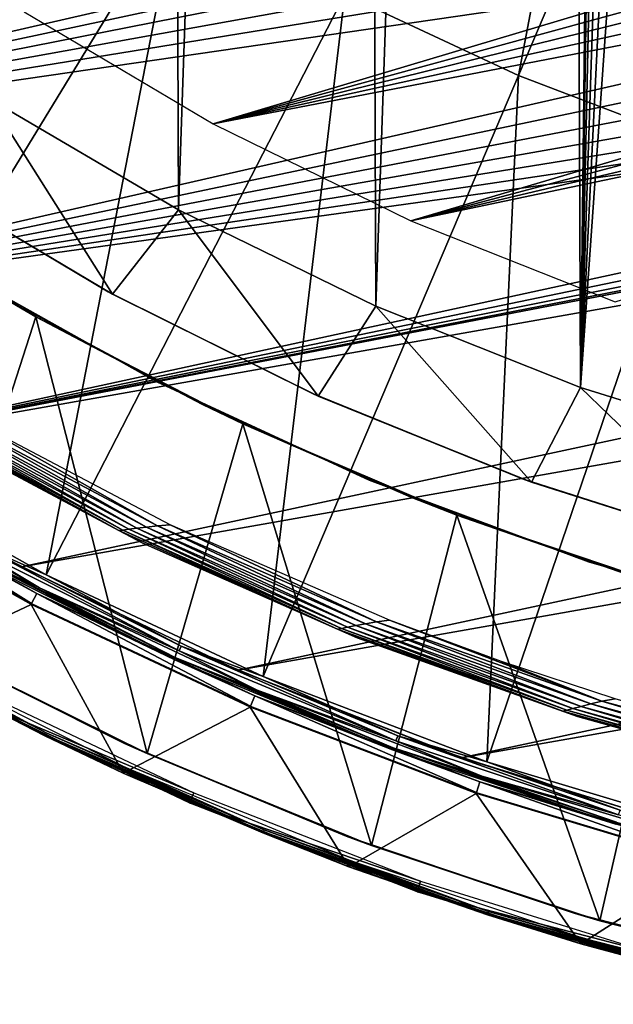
# Model space of a CAD drawing. Header units: millimetres. Extents: x -30.2 to 31.1, y -30.2 to 31.4.
# Tile 5 of 70: x -13.5 to -8.2, y -29.6 to -20.9. Entities that reach past the tile are written whole.
import ezdxf

# ---------------------------------------------------------------- set-up
doc = ezdxf.new("R2010")
doc.units = ezdxf.units.MM
doc.header["$LTSCALE"] = 81.481481
for name, color, linetype in [('10', 7, 'CONTINUOUS'), ('12', 7, 'CONTINUOUS'), ('15', 7, 'CONTINUOUS'), ('16', 7, 'CONTINUOUS'), ('19', 7, 'CONTINUOUS'), ('21', 7, 'CONTINUOUS'), ('23', 7, 'CONTINUOUS'), ('24', 7, 'CONTINUOUS'), ('26', 7, 'CONTINUOUS'), ('33', 7, 'CONTINUOUS'), ('34', 7, 'CONTINUOUS'), ('36', 7, 'CONTINUOUS'), ('37', 7, 'CONTINUOUS'), ('39', 7, 'CONTINUOUS'), ('41', 7, 'CONTINUOUS'), ('44', 7, 'CONTINUOUS'), ('59', 7, 'CONTINUOUS'), ('60', 7, 'CONTINUOUS')]:
    doc.layers.add(name, color=color, linetype=linetype)

msp = doc.modelspace()

# ---------------------------------------------------------------- linework, layer by layer
at = {"layer": '10', "color": 251, "linetype": 'Continuous', "true_color": 0x4c4c4c}
for points in [[(-10.6051, -20.627, 6.367), (-9.0711, -21.3461, 6.367), (-7.9549, -15.4723, 6.644), (-10.6051, -20.627, 6.367)], [(-9.0711, -21.3461, 6.367), (-6.8042, -16.0117, 6.644), (-7.9549, -15.4723, 6.644), (-9.0711, -21.3461, 6.367)], [(-9.0711, -21.3461, 6.367), (-7.4887, -21.9513, 6.367), (-6.8042, -16.0117, 6.644), (-9.0711, -21.3461, 6.367)], [(-13.4954, -18.8631, 6.367), (-15.0875, -24.7219, 6.0125), (-12.0824, -19.7978, 6.367), (-13.4954, -18.8631, 6.367)], [(-15.0875, -24.7219, 6.0125), (-13.2427, -25.7572, 6.0125), (-12.0824, -19.7978, 6.367), (-15.0875, -24.7219, 6.0125)], [(-12.0824, -19.7978, 6.367), (-13.2427, -25.7572, 6.0125), (-10.6051, -20.627, 6.367), (-12.0824, -19.7978, 6.367)], [(-13.2427, -25.7572, 6.0125), (-11.3272, -26.6552, 6.0125), (-10.6051, -20.627, 6.367), (-13.2427, -25.7572, 6.0125)], [(-10.6051, -20.627, 6.367), (-11.3272, -26.6552, 6.0125), (-9.0711, -21.3461, 6.367), (-10.6051, -20.627, 6.367)], [(-11.3272, -26.6552, 6.0125), (-9.3513, -27.4109, 6.0125), (-9.0711, -21.3461, 6.367), (-11.3272, -26.6552, 6.0125)], [(-9.0711, -21.3461, 6.367), (-9.3513, -27.4109, 6.0125), (-7.4887, -21.9513, 6.367), (-9.0711, -21.3461, 6.367)], [(-9.3513, -27.4109, 6.0125), (-7.3255, -28.0204, 6.0125), (-7.4887, -21.9513, 6.367), (-9.3513, -27.4109, 6.0125)]]:
    msp.add_3dface(points, dxfattribs=at)
at = {"layer": '12', "color": 251, "linetype": 'Continuous', "true_color": 0x4c4c4c}
for points in [[(-15.2357, -24.9646, 0.2035), (-13.3727, -26.0101, 0.2035), (-15.1846, -24.8809, 5.8165), (-15.2357, -24.9646, 0.2035)], [(-15.1846, -24.8809, 5.8165), (-13.3727, -26.0101, 0.2035), (-13.3279, -25.923, 5.8165), (-15.1846, -24.8809, 5.8165)], [(-13.3727, -26.0101, 0.2035), (-11.4384, -26.9169, 0.2035), (-13.3279, -25.923, 5.8165), (-13.3727, -26.0101, 0.2035)], [(-13.3279, -25.923, 5.8165), (-11.4384, -26.9169, 0.2035), (-11.4001, -26.8267, 5.8165), (-13.3279, -25.923, 5.8165)], [(-11.4384, -26.9169, 0.2035), (-9.4431, -27.68, 0.2035), (-11.4001, -26.8267, 5.8165), (-11.4384, -26.9169, 0.2035)], [(-11.4001, -26.8267, 5.8165), (-9.4431, -27.68, 0.2035), (-9.4115, -27.5873, 5.8165), (-11.4001, -26.8267, 5.8165)], [(-9.4431, -27.68, 0.2035), (-7.3974, -28.2955, 0.2035), (-9.4115, -27.5873, 5.8165), (-9.4431, -27.68, 0.2035)], [(-9.4115, -27.5873, 5.8165), (-7.3974, -28.2955, 0.2035), (-7.3726, -28.2007, 5.8165), (-9.4115, -27.5873, 5.8165)]]:
    msp.add_3dface(points, dxfattribs=at)
at = {"layer": '15', "color": 251, "linetype": 'Continuous', "true_color": 0x4c4c4c}
for points in [[(-13.2427, -25.7572, 6.0125), (-15.0875, -24.7219, 6.0125), (-13.9033, -25.462, 6.0031), (-13.2427, -25.7572, 6.0125)], [(-13.3028, -25.874, 5.9508), (-13.9247, -25.5013, 5.9821), (-15.156, -24.834, 5.9508), (-13.3028, -25.874, 5.9508)], [(-12.07, -26.4297, 5.9821), (-13.9033, -25.462, 6.0031), (-13.9247, -25.5013, 5.9821), (-12.07, -26.4297, 5.9821)], [(-12.0514, -26.389, 6.0031), (-13.2427, -25.7572, 6.0125), (-13.9033, -25.462, 6.0031), (-12.0514, -26.389, 6.0031)], [(-12.0514, -26.389, 6.0031), (-13.9033, -25.462, 6.0031), (-12.07, -26.4297, 5.9821), (-12.0514, -26.389, 6.0031)], [(-12.07, -26.4297, 5.9821), (-13.9247, -25.5013, 5.9821), (-13.3028, -25.874, 5.9508), (-12.07, -26.4297, 5.9821)], [(-11.3272, -26.6552, 6.0125), (-13.2427, -25.7572, 6.0125), (-12.0514, -26.389, 6.0031), (-11.3272, -26.6552, 6.0125)], [(-11.3786, -26.7761, 5.9508), (-12.07, -26.4297, 5.9821), (-13.3028, -25.874, 5.9508), (-11.3786, -26.7761, 5.9508)], [(-10.1538, -27.2234, 5.9821), (-12.0514, -26.389, 6.0031), (-12.07, -26.4297, 5.9821), (-10.1538, -27.2234, 5.9821)], [(-10.1538, -27.2234, 5.9821), (-12.07, -26.4297, 5.9821), (-11.3786, -26.7761, 5.9508), (-10.1538, -27.2234, 5.9821)], [(-10.1382, -27.1815, 6.0031), (-11.3272, -26.6552, 6.0125), (-12.0514, -26.389, 6.0031), (-10.1382, -27.1815, 6.0031)], [(-10.1382, -27.1815, 6.0031), (-12.0514, -26.389, 6.0031), (-10.1538, -27.2234, 5.9821), (-10.1382, -27.1815, 6.0031)], [(-9.3513, -27.4109, 6.0125), (-11.3272, -26.6552, 6.0125), (-10.1382, -27.1815, 6.0031), (-9.3513, -27.4109, 6.0125)], [(-9.3937, -27.5352, 5.9508), (-10.1538, -27.2234, 5.9821), (-11.3786, -26.7761, 5.9508), (-9.3937, -27.5352, 5.9508)], [(-8.1858, -27.8784, 5.9821), (-10.1382, -27.1815, 6.0031), (-10.1538, -27.2234, 5.9821), (-8.1858, -27.8784, 5.9821)], [(-8.1858, -27.8784, 5.9821), (-10.1538, -27.2234, 5.9821), (-9.3937, -27.5352, 5.9508), (-8.1858, -27.8784, 5.9821)], [(-8.1732, -27.8355, 6.0031), (-9.3513, -27.4109, 6.0125), (-10.1382, -27.1815, 6.0031), (-8.1732, -27.8355, 6.0031)], [(-8.1732, -27.8355, 6.0031), (-10.1382, -27.1815, 6.0031), (-8.1858, -27.8784, 5.9821), (-8.1732, -27.8355, 6.0031)], [(-7.3255, -28.0204, 6.0125), (-9.3513, -27.4109, 6.0125), (-8.1732, -27.8355, 6.0031), (-7.3255, -28.0204, 6.0125)], [(-7.3587, -28.1475, 5.9508), (-8.1858, -27.8784, 5.9821), (-9.3937, -27.5352, 5.9508), (-7.3587, -28.1475, 5.9508)]]:
    msp.add_3dface(points, dxfattribs=at)
at = {"layer": '16', "color": 251, "linetype": 'Continuous', "true_color": 0x4c4c4c}
for points in [[(-13.3028, -25.874, 5.9508), (-15.156, -24.834, 5.9508), (-13.9571, -25.5605, 5.9111), (-13.3028, -25.874, 5.9508)], [(-15.1846, -24.8809, 5.8165), (-13.3279, -25.923, 5.8165), (-13.9661, -25.5769, 5.8653), (-15.1846, -24.8809, 5.8165)], [(-13.9661, -25.5769, 5.8653), (-12.1058, -26.5081, 5.8653), (-13.9571, -25.5605, 5.9111), (-13.9661, -25.5769, 5.8653)], [(-12.0981, -26.491, 5.9111), (-13.3028, -25.874, 5.9508), (-13.9571, -25.5605, 5.9111), (-12.0981, -26.491, 5.9111)], [(-12.1058, -26.5081, 5.8653), (-12.0981, -26.491, 5.9111), (-13.9571, -25.5605, 5.9111), (-12.1058, -26.5081, 5.8653)], [(-13.9661, -25.5769, 5.8653), (-13.3279, -25.923, 5.8165), (-12.1058, -26.5081, 5.8653), (-13.9661, -25.5769, 5.8653)], [(-11.3786, -26.7761, 5.9508), (-13.3028, -25.874, 5.9508), (-12.0981, -26.491, 5.9111), (-11.3786, -26.7761, 5.9508)], [(-13.3279, -25.923, 5.8165), (-11.4001, -26.8267, 5.8165), (-12.1058, -26.5081, 5.8653), (-13.3279, -25.923, 5.8165)], [(-12.1058, -26.5081, 5.8653), (-10.1839, -27.3042, 5.8653), (-12.0981, -26.491, 5.9111), (-12.1058, -26.5081, 5.8653)], [(-12.1058, -26.5081, 5.8653), (-11.4001, -26.8267, 5.8165), (-10.1839, -27.3042, 5.8653), (-12.1058, -26.5081, 5.8653)], [(-10.1774, -27.2866, 5.9111), (-11.3786, -26.7761, 5.9508), (-12.0981, -26.491, 5.9111), (-10.1774, -27.2866, 5.9111)], [(-10.1839, -27.3042, 5.8653), (-10.1774, -27.2866, 5.9111), (-12.0981, -26.491, 5.9111), (-10.1839, -27.3042, 5.8653)], [(-9.3937, -27.5352, 5.9508), (-11.3786, -26.7761, 5.9508), (-10.1774, -27.2866, 5.9111), (-9.3937, -27.5352, 5.9508)], [(-11.4001, -26.8267, 5.8165), (-9.4115, -27.5873, 5.8165), (-10.1839, -27.3042, 5.8653), (-11.4001, -26.8267, 5.8165)], [(-10.1839, -27.3042, 5.8653), (-8.2101, -27.9611, 5.8653), (-10.1774, -27.2866, 5.9111), (-10.1839, -27.3042, 5.8653)], [(-10.1839, -27.3042, 5.8653), (-9.4115, -27.5873, 5.8165), (-8.2101, -27.9611, 5.8653), (-10.1839, -27.3042, 5.8653)], [(-8.2048, -27.9431, 5.9111), (-9.3937, -27.5352, 5.9508), (-10.1774, -27.2866, 5.9111), (-8.2048, -27.9431, 5.9111)], [(-8.2101, -27.9611, 5.8653), (-8.2048, -27.9431, 5.9111), (-10.1774, -27.2866, 5.9111), (-8.2101, -27.9611, 5.8653)], [(-7.3587, -28.1475, 5.9508), (-9.3937, -27.5352, 5.9508), (-8.2048, -27.9431, 5.9111), (-7.3587, -28.1475, 5.9508)], [(-9.4115, -27.5873, 5.8165), (-7.3726, -28.2007, 5.8165), (-8.2101, -27.9611, 5.8653), (-9.4115, -27.5873, 5.8165)]]:
    msp.add_3dface(points, dxfattribs=at)
at = {"layer": '19', "color": 4, "linetype": 'Continuous'}
for points in [[(-13.3773, -26.019, -0.1933), (-15.2409, -24.9731, -0.1933), (-14.494, -26.5437, -29.7933), (-13.3773, -26.019, -0.1933)], [(-12.5634, -27.5101, -29.7933), (-13.3773, -26.019, -0.1933), (-14.494, -26.5437, -29.7933), (-12.5634, -27.5101, -29.7933)], [(-11.4423, -26.9261, -0.1933), (-13.3773, -26.019, -0.1933), (-12.5634, -27.5101, -29.7933), (-11.4423, -26.9261, -0.1933)], [(-10.5689, -28.3363, -29.7933), (-11.4423, -26.9261, -0.1933), (-12.5634, -27.5101, -29.7933), (-10.5689, -28.3363, -29.7933)], [(-9.4463, -27.6895, -0.1933), (-11.4423, -26.9261, -0.1933), (-10.5689, -28.3363, -29.7933), (-9.4463, -27.6895, -0.1933)], [(-8.5205, -29.0181, -29.7933), (-9.4463, -27.6895, -0.1933), (-10.5689, -28.3363, -29.7933), (-8.5205, -29.0181, -29.7933)], [(-7.3999, -28.3051, -0.1933), (-9.4463, -27.6895, -0.1933), (-8.5205, -29.0181, -29.7933), (-7.3999, -28.3051, -0.1933)], [(-6.4286, -29.552, -29.7933), (-7.3999, -28.3051, -0.1933), (-8.5205, -29.0181, -29.7933), (-6.4286, -29.552, -29.7933)]]:
    msp.add_3dface(points, dxfattribs=at)
at = {"layer": '21', "color": 4, "linetype": 'Continuous'}
for points in [[(-15.1202, -26.189, -29.8332), (-15.1149, -26.1798, -29.8719), (-13.2519, -27.1704, -29.8719), (-15.1202, -26.189, -29.8332)], [(-15.1059, -26.1642, -29.9076), (-13.244, -27.1542, -29.9076), (-15.1149, -26.1798, -29.8719), (-15.1059, -26.1642, -29.9076)], [(-15.1149, -26.1798, -29.8719), (-13.244, -27.1542, -29.9076), (-13.2519, -27.1704, -29.8719), (-15.1149, -26.1798, -29.8719)], [(-15.1059, -26.1642, -29.9076), (-14.4671, -26.4945, -29.939), (-13.244, -27.1542, -29.9076), (-15.1059, -26.1642, -29.9076)], [(-13.2565, -27.1799, -29.8332), (-14.494, -26.5437, -29.7933), (-15.1202, -26.189, -29.8332), (-13.2565, -27.1799, -29.8332)], [(-13.2565, -27.1799, -29.8332), (-15.1202, -26.189, -29.8332), (-13.2519, -27.1704, -29.8719), (-13.2565, -27.1799, -29.8332)], [(-14.4671, -26.4945, -29.939), (-12.5401, -27.459, -29.939), (-13.244, -27.1542, -29.9076), (-14.4671, -26.4945, -29.939)], [(-12.5634, -27.5101, -29.7933), (-14.494, -26.5437, -29.7933), (-13.2565, -27.1799, -29.8332), (-12.5634, -27.5101, -29.7933)], [(-13.2565, -27.1799, -29.8332), (-13.2519, -27.1704, -29.8719), (-11.3243, -28.0286, -29.8719), (-13.2565, -27.1799, -29.8332)], [(-11.3283, -28.0385, -29.8332), (-12.5634, -27.5101, -29.7933), (-13.2565, -27.1799, -29.8332), (-11.3283, -28.0385, -29.8332)], [(-11.3283, -28.0385, -29.8332), (-13.2565, -27.1799, -29.8332), (-11.3243, -28.0286, -29.8719), (-11.3283, -28.0385, -29.8332)], [(-13.244, -27.1542, -29.9076), (-11.3175, -28.0119, -29.9076), (-13.2519, -27.1704, -29.8719), (-13.244, -27.1542, -29.9076)], [(-13.2519, -27.1704, -29.8719), (-11.3175, -28.0119, -29.9076), (-11.3243, -28.0286, -29.8719), (-13.2519, -27.1704, -29.8719)], [(-13.244, -27.1542, -29.9076), (-12.5401, -27.459, -29.939), (-11.3175, -28.0119, -29.9076), (-13.244, -27.1542, -29.9076)], [(-12.5401, -27.459, -29.939), (-10.5493, -28.2837, -29.939), (-11.3175, -28.0119, -29.9076), (-12.5401, -27.459, -29.939)], [(-10.5689, -28.3363, -29.7933), (-12.5634, -27.5101, -29.7933), (-11.3283, -28.0385, -29.8332), (-10.5689, -28.3363, -29.7933)], [(-11.3283, -28.0385, -29.8332), (-11.3243, -28.0286, -29.8719), (-9.3415, -28.7503, -29.8719), (-11.3283, -28.0385, -29.8332)], [(-9.3448, -28.7604, -29.8332), (-10.5689, -28.3363, -29.7933), (-11.3283, -28.0385, -29.8332), (-9.3448, -28.7604, -29.8332)], [(-9.3448, -28.7604, -29.8332), (-11.3283, -28.0385, -29.8332), (-9.3415, -28.7503, -29.8719), (-9.3448, -28.7604, -29.8332)], [(-11.3175, -28.0119, -29.9076), (-9.336, -28.7331, -29.9076), (-11.3243, -28.0286, -29.8719), (-11.3175, -28.0119, -29.9076)], [(-11.3243, -28.0286, -29.8719), (-9.336, -28.7331, -29.9076), (-9.3415, -28.7503, -29.8719), (-11.3243, -28.0286, -29.8719)], [(-11.3175, -28.0119, -29.9076), (-10.5493, -28.2837, -29.939), (-9.336, -28.7331, -29.9076), (-11.3175, -28.0119, -29.9076)], [(-8.5205, -29.0181, -29.7933), (-10.5689, -28.3363, -29.7933), (-9.3448, -28.7604, -29.8332), (-8.5205, -29.0181, -29.7933)], [(-10.5493, -28.2837, -29.939), (-8.5047, -28.9642, -29.939), (-9.336, -28.7331, -29.9076), (-10.5493, -28.2837, -29.939)], [(-9.3448, -28.7604, -29.8332), (-9.3415, -28.7503, -29.8719), (-7.3133, -29.3319, -29.8719), (-9.3448, -28.7604, -29.8332)], [(-7.3158, -29.3422, -29.8332), (-8.5205, -29.0181, -29.7933), (-9.3448, -28.7604, -29.8332), (-7.3158, -29.3422, -29.8332)], [(-7.3158, -29.3422, -29.8332), (-9.3448, -28.7604, -29.8332), (-7.3133, -29.3319, -29.8719), (-7.3158, -29.3422, -29.8332)], [(-9.336, -28.7331, -29.9076), (-7.3089, -29.3144, -29.9076), (-9.3415, -28.7503, -29.8719), (-9.336, -28.7331, -29.9076)], [(-9.3415, -28.7503, -29.8719), (-7.3089, -29.3144, -29.9076), (-7.3133, -29.3319, -29.8719), (-9.3415, -28.7503, -29.8719)], [(-9.336, -28.7331, -29.9076), (-8.5047, -28.9642, -29.939), (-7.3089, -29.3144, -29.9076), (-9.336, -28.7331, -29.9076)], [(-8.5047, -28.9642, -29.939), (-6.4167, -29.4971, -29.939), (-7.3089, -29.3144, -29.9076), (-8.5047, -28.9642, -29.939)], [(-6.4286, -29.552, -29.7933), (-8.5205, -29.0181, -29.7933), (-7.3158, -29.3422, -29.8332), (-6.4286, -29.552, -29.7933)]]:
    msp.add_3dface(points, dxfattribs=at)
at = {"layer": '23', "color": 4, "linetype": 'Continuous'}
for points in [[(-14.4034, -22.2414, -30), (-13.7546, -21.5487, -2), (-12.6586, -23.2787, -30), (-14.4034, -22.2414, -30)], [(-13.7546, -21.5487, -2), (-12.0758, -22.5327, -2), (-12.6586, -23.2787, -30), (-13.7546, -21.5487, -2)], [(-12.6586, -23.2787, -30), (-12.0758, -22.5327, -2), (-10.8395, -24.1794, -30), (-12.6586, -23.2787, -30)], [(-12.0758, -22.5327, -2), (-10.3316, -23.3837, -2), (-10.8395, -24.1794, -30), (-12.0758, -22.5327, -2)], [(-10.8395, -24.1794, -30), (-10.3316, -23.3837, -2), (-8.9567, -24.9383, -30), (-10.8395, -24.1794, -30)], [(-10.3316, -23.3837, -2), (-8.5224, -24.102, -2), (-8.9567, -24.9383, -30), (-10.3316, -23.3837, -2)], [(-8.9567, -24.9383, -30), (-8.5224, -24.102, -2), (-7.0215, -25.5507, -30), (-8.9567, -24.9383, -30)], [(-8.5224, -24.102, -2), (-6.6633, -24.6801, -2), (-7.0215, -25.5507, -30), (-8.5224, -24.102, -2)]]:
    msp.add_3dface(points, dxfattribs=at)
at = {"layer": '24', "color": 4, "linetype": 'Continuous'}
for points in [[(-10.5147, 23.3021, -2), (-8.7158, 24.0329, -2), (-10.3316, -23.3837, -2), (-10.5147, 23.3021, -2)], [(-8.7158, 24.0329, -2), (-8.5224, -24.102, -2), (-10.3316, -23.3837, -2), (-8.7158, 24.0329, -2)], [(-8.5224, -24.102, -2), (-8.7158, 24.0329, -2), (-8.25, 0, -2), (-8.5224, -24.102, -2)], [(-12.2479, 22.4394, -2), (-10.5147, 23.3021, -2), (-12.0758, -22.5327, -2), (-12.2479, 22.4394, -2)], [(-10.5147, 23.3021, -2), (-10.3316, -23.3837, -2), (-12.0758, -22.5327, -2), (-10.5147, 23.3021, -2)], [(-13.9165, 21.4441, -2), (-12.2479, 22.4394, -2), (-13.7546, -21.5487, -2), (-13.9165, 21.4441, -2)], [(-12.2479, 22.4394, -2), (-12.0758, -22.5327, -2), (-13.7546, -21.5487, -2), (-12.2479, 22.4394, -2)], [(-8.5224, -24.102, -2), (-8.25, 0, -2), (-8.1823, -0.9185, -2), (-8.5224, -24.102, -2)], [(-8.0363, -1.7935, -2), (-8.5224, -24.102, -2), (-8.1823, -0.9185, -2), (-8.0363, -1.7935, -2)], [(-7.8118, -2.6251, -2), (-8.5224, -24.102, -2), (-8.0363, -1.7935, -2), (-7.8118, -2.6251, -2)], [(-7.509, -3.4133, -2), (-8.5224, -24.102, -2), (-7.8118, -2.6251, -2), (-7.509, -3.4133, -2)], [(-7.1224, -4.1635, -2), (-8.5224, -24.102, -2), (-7.509, -3.4133, -2), (-7.1224, -4.1635, -2)], [(-6.6633, -24.6801, -2), (-8.5224, -24.102, -2), (-7.1224, -4.1635, -2), (-6.6633, -24.6801, -2)]]:
    msp.add_3dface(points, dxfattribs=at)
at = {"layer": '26', "color": 4, "linetype": 'Continuous'}
for points in [[(-14.4239, -22.2282, -32.8), (-14.4034, -22.2414, -30), (-12.6965, -23.2581, -32.8), (-14.4239, -22.2282, -32.8)], [(-14.4034, -22.2414, -30), (-12.6586, -23.2787, -30), (-12.6965, -23.2581, -32.8), (-14.4034, -22.2414, -30)], [(-12.6965, -23.2581, -32.8), (-12.6586, -23.2787, -30), (-10.8974, -24.1534, -32.8), (-12.6965, -23.2581, -32.8)], [(-12.6586, -23.2787, -30), (-10.8395, -24.1794, -30), (-10.8974, -24.1534, -32.8), (-12.6586, -23.2787, -30)], [(-10.8974, -24.1534, -32.8), (-10.8395, -24.1794, -30), (-9.0355, -24.9098, -32.8), (-10.8974, -24.1534, -32.8)], [(-10.8395, -24.1794, -30), (-8.9567, -24.9383, -30), (-9.0355, -24.9098, -32.8), (-10.8395, -24.1794, -30)], [(-9.0355, -24.9098, -32.8), (-8.9567, -24.9383, -30), (-7.1121, -25.5256, -32.8), (-9.0355, -24.9098, -32.8)], [(-8.9567, -24.9383, -30), (-7.0215, -25.5507, -30), (-7.1121, -25.5256, -32.8), (-8.9567, -24.9383, -30)]]:
    msp.add_3dface(points, dxfattribs=at)
at = {"layer": '33', "color": 251, "linetype": 'Continuous', "true_color": 0x4c4c4c}
for points in [[(-13.8854, -26.7618, -35.7544), (-11.9408, -27.6841, -35.7544), (-13.93, -26.8478, -30.2035), (-13.8854, -26.7618, -35.7544)], [(-13.93, -26.8478, -30.2035), (-11.9408, -27.6841, -35.7544), (-11.9792, -27.7731, -30.2035), (-13.93, -26.8478, -30.2035)], [(-11.9408, -27.6841, -35.7544), (-9.9355, -28.4655, -35.7544), (-11.9792, -27.7731, -30.2035), (-11.9408, -27.6841, -35.7544)], [(-11.9792, -27.7731, -30.2035), (-9.9355, -28.4655, -35.7544), (-9.9674, -28.5569, -30.2035), (-11.9792, -27.7731, -30.2035)], [(-9.9355, -28.4655, -35.7544), (-7.8794, -29.1017, -35.7544), (-9.9674, -28.5569, -30.2035), (-9.9355, -28.4655, -35.7544)], [(-9.9674, -28.5569, -30.2035), (-7.8794, -29.1017, -35.7544), (-7.9048, -29.1952, -30.2035), (-9.9674, -28.5569, -30.2035)]]:
    msp.add_3dface(points, dxfattribs=at)
at = {"layer": '34', "color": 251, "linetype": 'Continuous', "true_color": 0x4c4c4c}
for points in [[(-12.6008, -25.3663, -34.009), (-14.4282, -24.3512, -34.0611), (-14.4616, -24.3535, -34.009), (-12.6008, -25.3663, -34.009)], [(-12.6008, -25.3663, -34.009), (-14.4616, -24.3535, -34.009), (-14.2146, -24.5066, -33.9544), (-12.6008, -25.3663, -34.009)], [(-12.567, -25.3619, -34.0611), (-14.3749, -24.3479, -34.1077), (-14.4282, -24.3512, -34.0611), (-12.567, -25.3619, -34.0611)], [(-12.567, -25.3619, -34.0611), (-14.4282, -24.3512, -34.0611), (-12.6008, -25.3663, -34.009), (-12.567, -25.3619, -34.0611)], [(-12.513, -25.3552, -34.1077), (-14.3048, -24.3434, -34.1465), (-14.3749, -24.3479, -34.1077), (-12.513, -25.3552, -34.1077)], [(-12.513, -25.3552, -34.1077), (-14.3749, -24.3479, -34.1077), (-12.567, -25.3619, -34.0611), (-12.513, -25.3552, -34.1077)], [(-12.4419, -25.3461, -34.1465), (-14.2203, -24.3383, -34.1758), (-14.3048, -24.3434, -34.1465), (-12.4419, -25.3461, -34.1465)], [(-12.4419, -25.3461, -34.1465), (-14.3048, -24.3434, -34.1465), (-12.513, -25.3552, -34.1077), (-12.4419, -25.3461, -34.1465)], [(-12.3563, -25.3356, -34.1758), (-14.1263, -24.3324, -34.1939), (-14.2203, -24.3383, -34.1758), (-12.3563, -25.3356, -34.1758)], [(-12.3563, -25.3356, -34.1758), (-14.2203, -24.3383, -34.1758), (-12.4419, -25.3461, -34.1465), (-12.3563, -25.3356, -34.1758)], [(-14.1263, -24.3324, -34.1939), (-12.261, -25.3237, -34.1939), (-14.0153, -24.3331, -34.2), (-14.1263, -24.3324, -34.1939)], [(-12.261, -25.3237, -34.1939), (-14.1263, -24.3324, -34.1939), (-12.3563, -25.3356, -34.1758), (-12.261, -25.3237, -34.1939)], [(-14.0153, -24.3331, -34.2), (-12.261, -25.3237, -34.1939), (-12.1477, -25.3172, -34.2), (-14.0153, -24.3331, -34.2)], [(-12.3886, -25.4784, -33.9544), (-12.6008, -25.3663, -34.009), (-14.2146, -24.5066, -33.9544), (-12.3886, -25.4784, -33.9544)], [(-10.6695, -26.2372, -34.009), (-12.567, -25.3619, -34.0611), (-12.6008, -25.3663, -34.009), (-10.6695, -26.2372, -34.009)], [(-10.6695, -26.2372, -34.009), (-12.6008, -25.3663, -34.009), (-12.3886, -25.4784, -33.9544), (-10.6695, -26.2372, -34.009)], [(-10.6355, -26.2306, -34.0611), (-12.513, -25.3552, -34.1077), (-12.567, -25.3619, -34.0611), (-10.6355, -26.2306, -34.0611)], [(-10.6355, -26.2306, -34.0611), (-12.567, -25.3619, -34.0611), (-10.6695, -26.2372, -34.009), (-10.6355, -26.2306, -34.0611)], [(-10.5809, -26.2203, -34.1077), (-12.4419, -25.3461, -34.1465), (-12.513, -25.3552, -34.1077), (-10.5809, -26.2203, -34.1077)], [(-10.5809, -26.2203, -34.1077), (-12.513, -25.3552, -34.1077), (-10.6355, -26.2306, -34.0611), (-10.5809, -26.2203, -34.1077)], [(-10.5092, -26.2066, -34.1465), (-12.3563, -25.3356, -34.1758), (-12.4419, -25.3461, -34.1465), (-10.5092, -26.2066, -34.1465)], [(-10.5092, -26.2066, -34.1465), (-12.4419, -25.3461, -34.1465), (-10.5809, -26.2203, -34.1077), (-10.5092, -26.2066, -34.1465)], [(-10.4228, -26.1904, -34.1758), (-12.261, -25.3237, -34.1939), (-12.3563, -25.3356, -34.1758), (-10.4228, -26.1904, -34.1758)], [(-10.4228, -26.1904, -34.1758), (-12.3563, -25.3356, -34.1758), (-10.5092, -26.2066, -34.1465), (-10.4228, -26.1904, -34.1758)], [(-12.261, -25.3237, -34.1939), (-10.3266, -26.1721, -34.1939), (-12.1477, -25.3172, -34.2), (-12.261, -25.3237, -34.1939)], [(-10.3266, -26.1721, -34.1939), (-12.261, -25.3237, -34.1939), (-10.4228, -26.1904, -34.1758), (-10.3266, -26.1721, -34.1939)], [(-12.1477, -25.3172, -34.2), (-10.3266, -26.1721, -34.1939), (-10.2113, -26.1583, -34.2), (-12.1477, -25.3172, -34.2)], [(-10.4967, -26.3144, -33.9544), (-10.6695, -26.2372, -34.009), (-12.3886, -25.4784, -33.9544), (-10.4967, -26.3144, -33.9544)], [(-8.4307, -26.8979, -34.1758), (-10.3266, -26.1721, -34.1939), (-10.4228, -26.1904, -34.1758), (-8.4307, -26.8979, -34.1758)], [(-10.3266, -26.1721, -34.1939), (-8.334, -26.8731, -34.1939), (-10.2113, -26.1583, -34.2), (-10.3266, -26.1721, -34.1939)], [(-8.334, -26.8731, -34.1939), (-10.3266, -26.1721, -34.1939), (-8.4307, -26.8979, -34.1758), (-8.334, -26.8731, -34.1939)], [(-10.2113, -26.1583, -34.2), (-8.334, -26.8731, -34.1939), (-9.2205, -26.5237, -34.2), (-10.2113, -26.1583, -34.2)], [(-8.6786, -26.9613, -34.009), (-10.6355, -26.2306, -34.0611), (-10.6695, -26.2372, -34.009), (-8.6786, -26.9613, -34.009)], [(-8.6786, -26.9613, -34.009), (-10.6695, -26.2372, -34.009), (-10.4967, -26.3144, -33.9544), (-8.6786, -26.9613, -34.009)], [(-8.6444, -26.9524, -34.0611), (-10.5809, -26.2203, -34.1077), (-10.6355, -26.2306, -34.0611), (-8.6444, -26.9524, -34.0611)], [(-8.6444, -26.9524, -34.0611), (-10.6355, -26.2306, -34.0611), (-8.6786, -26.9613, -34.009), (-8.6444, -26.9524, -34.0611)], [(-8.5895, -26.9385, -34.1077), (-10.5092, -26.2066, -34.1465), (-10.5809, -26.2203, -34.1077), (-8.5895, -26.9385, -34.1077)], [(-8.5895, -26.9385, -34.1077), (-10.5809, -26.2203, -34.1077), (-8.6444, -26.9524, -34.0611), (-8.5895, -26.9385, -34.1077)], [(-8.5175, -26.9199, -34.1465), (-10.4228, -26.1904, -34.1758), (-10.5092, -26.2066, -34.1465), (-8.5175, -26.9199, -34.1465)], [(-8.5175, -26.9199, -34.1465), (-10.5092, -26.2066, -34.1465), (-8.5895, -26.9385, -34.1077), (-8.5175, -26.9199, -34.1465)], [(-8.4307, -26.8979, -34.1758), (-10.4228, -26.1904, -34.1758), (-8.5175, -26.9199, -34.1465), (-8.4307, -26.8979, -34.1758)], [(-8.5487, -27.0102, -33.9544), (-8.6786, -26.9613, -34.009), (-10.4967, -26.3144, -33.9544), (-8.5487, -27.0102, -33.9544)], [(-9.2205, -26.5237, -34.2), (-8.334, -26.8731, -34.1939), (-8.216, -26.8519, -34.2), (-9.2205, -26.5237, -34.2)], [(-6.3911, -27.454, -34.1758), (-8.334, -26.8731, -34.1939), (-8.4307, -26.8979, -34.1758), (-6.3911, -27.454, -34.1758)], [(-8.334, -26.8731, -34.1939), (-6.2945, -27.4226, -34.1939), (-8.216, -26.8519, -34.2), (-8.334, -26.8731, -34.1939)], [(-6.2945, -27.4226, -34.1939), (-8.334, -26.8731, -34.1939), (-6.3911, -27.454, -34.1758), (-6.2945, -27.4226, -34.1939)], [(-6.639, -27.5346, -34.009), (-8.6444, -26.9524, -34.0611), (-8.6786, -26.9613, -34.009), (-6.639, -27.5346, -34.009)], [(-6.639, -27.5346, -34.009), (-8.6786, -26.9613, -34.009), (-8.5487, -27.0102, -33.9544), (-6.639, -27.5346, -34.009)], [(-6.6049, -27.5233, -34.0611), (-8.5895, -26.9385, -34.1077), (-8.6444, -26.9524, -34.0611), (-6.6049, -27.5233, -34.0611)], [(-6.6049, -27.5233, -34.0611), (-8.6444, -26.9524, -34.0611), (-6.639, -27.5346, -34.009), (-6.6049, -27.5233, -34.0611)], [(-6.55, -27.5056, -34.1077), (-8.5175, -26.9199, -34.1465), (-8.5895, -26.9385, -34.1077), (-6.55, -27.5056, -34.1077)], [(-6.55, -27.5056, -34.1077), (-8.5895, -26.9385, -34.1077), (-6.6049, -27.5233, -34.0611), (-6.55, -27.5056, -34.1077)], [(-6.4779, -27.4821, -34.1465), (-8.4307, -26.8979, -34.1758), (-8.5175, -26.9199, -34.1465), (-6.4779, -27.4821, -34.1465)], [(-6.4779, -27.4821, -34.1465), (-8.5175, -26.9199, -34.1465), (-6.55, -27.5056, -34.1077), (-6.4779, -27.4821, -34.1465)], [(-6.3911, -27.454, -34.1758), (-8.4307, -26.8979, -34.1758), (-6.4779, -27.4821, -34.1465), (-6.3911, -27.454, -34.1758)], [(-6.5552, -27.5619, -33.9544), (-6.639, -27.5346, -34.009), (-8.5487, -27.0102, -33.9544), (-6.5552, -27.5619, -33.9544)]]:
    msp.add_3dface(points, dxfattribs=at)
at = {"layer": '36', "color": 251, "linetype": 'Continuous', "true_color": 0x4c4c4c}
for points in [[(-14.0728, -23.0425, -34.2), (-12.2676, -24.0521, -34.2), (-14.0728, -23.0425, -36), (-14.0728, -23.0425, -34.2)], [(-14.0728, -23.0425, -36), (-12.2676, -24.0521, -34.2), (-12.2676, -24.0521, -36), (-14.0728, -23.0425, -36)], [(-12.2676, -24.0521, -34.2), (-10.3904, -24.9206, -34.2), (-12.2676, -24.0521, -36), (-12.2676, -24.0521, -34.2)], [(-12.2676, -24.0521, -36), (-10.3904, -24.9206, -34.2), (-10.3904, -24.9206, -36), (-12.2676, -24.0521, -36)], [(-10.3904, -24.9206, -34.2), (-8.4523, -25.6429, -34.2), (-10.3904, -24.9206, -36), (-10.3904, -24.9206, -34.2)], [(-10.3904, -24.9206, -36), (-8.4523, -25.6429, -34.2), (-8.4523, -25.6429, -36), (-10.3904, -24.9206, -36)], [(-8.4523, -25.6429, -34.2), (-6.4645, -26.2147, -34.2), (-8.4523, -25.6429, -36), (-8.4523, -25.6429, -34.2)], [(-8.4523, -25.6429, -36), (-6.4645, -26.2147, -34.2), (-6.4645, -26.2147, -36), (-8.4523, -25.6429, -36)]]:
    msp.add_3dface(points, dxfattribs=at)
at = {"layer": '37', "color": 251, "linetype": 'Continuous', "true_color": 0x4c4c4c}
for points in [[(-12.5519, -27.248, -36), (-14.4466, -26.2925, -36), (-14.2759, -26.3849, -236), (-12.5519, -27.248, -36)], [(-12.3505, -27.3375, -236), (-12.5519, -27.248, -36), (-14.2759, -26.3849, -236), (-12.3505, -27.3375, -236)], [(-10.5942, -28.0671, -36), (-12.5519, -27.248, -36), (-12.3505, -27.3375, -236), (-10.5942, -28.0671, -36)], [(-10.3686, -28.15, -236), (-10.5942, -28.0671, -36), (-12.3505, -27.3375, -236), (-10.3686, -28.15, -236)], [(-8.5787, -28.7473, -36), (-10.5942, -28.0671, -36), (-10.3686, -28.15, -236), (-8.5787, -28.7473, -36)], [(-8.3535, -28.8131, -236), (-8.5787, -28.7473, -36), (-10.3686, -28.15, -236), (-8.3535, -28.8131, -236)], [(-6.5152, -29.284, -36), (-8.5787, -28.7473, -36), (-8.3535, -28.8131, -236), (-6.5152, -29.284, -36)], [(-6.2819, -29.332, -236), (-6.5152, -29.284, -36), (-8.3535, -28.8131, -236), (-6.2819, -29.332, -236)]]:
    msp.add_3dface(points, dxfattribs=at)
at = {"layer": '39', "color": 251, "linetype": 'Continuous', "true_color": 0x4c4c4c}
for points in [[(-13.3342, -23.4773, -236), (-15.0713, -22.4013, -236), (-13.6421, -23.3, -36), (-13.3342, -23.4773, -236)], [(-11.8635, -24.254, -36), (-13.3342, -23.4773, -236), (-13.6421, -23.3, -36), (-11.8635, -24.254, -36)], [(-11.5069, -24.4239, -236), (-13.3342, -23.4773, -236), (-11.8635, -24.254, -36), (-11.5069, -24.4239, -236)], [(-10.0226, -25.0709, -36), (-11.5069, -24.4239, -236), (-11.8635, -24.254, -36), (-10.0226, -25.0709, -36)], [(-9.6147, -25.2297, -236), (-11.5069, -24.4239, -236), (-10.0226, -25.0709, -36), (-9.6147, -25.2297, -236)], [(-8.1265, -25.748, -36), (-9.6147, -25.2297, -236), (-10.0226, -25.0709, -36), (-8.1265, -25.748, -36)], [(-7.6811, -25.8835, -236), (-9.6147, -25.2297, -236), (-8.1265, -25.748, -36), (-7.6811, -25.8835, -236)]]:
    msp.add_3dface(points, dxfattribs=at)
at = {"layer": '41', "color": 251, "linetype": 'Continuous', "true_color": 0x4c4c4c}
for points in [[(-14.2759, -26.3849, -236), (-15.0713, -22.4013, -236), (-13.3342, -23.4773, -236), (-14.2759, -26.3849, -236)], [(-12.3505, -27.3375, -236), (-14.2759, -26.3849, -236), (-13.3342, -23.4773, -236), (-12.3505, -27.3375, -236)], [(-12.3505, -27.3375, -236), (-13.3342, -23.4773, -236), (-11.5069, -24.4239, -236), (-12.3505, -27.3375, -236)], [(-10.3686, -28.15, -236), (-12.3505, -27.3375, -236), (-11.5069, -24.4239, -236), (-10.3686, -28.15, -236)], [(-10.3686, -28.15, -236), (-11.5069, -24.4239, -236), (-9.6147, -25.2297, -236), (-10.3686, -28.15, -236)], [(-8.3535, -28.8131, -236), (-10.3686, -28.15, -236), (-9.6147, -25.2297, -236), (-8.3535, -28.8131, -236)], [(-8.3535, -28.8131, -236), (-9.6147, -25.2297, -236), (-7.6811, -25.8835, -236), (-8.3535, -28.8131, -236)], [(-6.2819, -29.332, -236), (-8.3535, -28.8131, -236), (-7.6811, -25.8835, -236), (-6.2819, -29.332, -236)]]:
    msp.add_3dface(points, dxfattribs=at)
at = {"layer": '44', "linetype": 'Continuous'}
for points in [[(-13.4394, -20.7833, -201), (-11.7673, -21.7737, -201), (1.4341, -17.83, -201), (-13.4394, -20.7833, -201)], [(1.4341, -17.83, -201), (-11.7673, -21.7737, -201), (1.3889, -18.1752, -201), (1.4341, -17.83, -201)], [(1.3889, -18.1752, -201), (-11.7673, -21.7737, -201), (1.3912, -18.5232, -201), (1.3889, -18.1752, -201)], [(-11.7673, -21.7737, -201), (1.4408, -18.8677, -201), (1.3912, -18.5232, -201), (-11.7673, -21.7737, -201)], [(1.4408, -18.8677, -201), (-11.7673, -21.7737, -201), (1.5369, -19.2022, -201), (1.4408, -18.8677, -201)], [(-11.7673, -21.7737, -201), (-10.0227, -22.6298, -201), (1.5369, -19.2022, -201), (-11.7673, -21.7737, -201)], [(1.5369, -19.2022, -201), (-10.0227, -22.6298, -201), (1.6776, -19.5205, -201), (1.5369, -19.2022, -201)], [(1.6776, -19.5205, -201), (-10.0227, -22.6298, -201), (1.8604, -19.8167, -201), (1.6776, -19.5205, -201)], [(1.8604, -19.8167, -201), (-10.0227, -22.6298, -201), (2.0818, -20.0852, -201), (1.8604, -19.8167, -201)], [(-10.0227, -22.6298, -201), (-8.2163, -23.3464, -201), (2.0818, -20.0852, -201), (-10.0227, -22.6298, -201)]]:
    msp.add_3dface(points, dxfattribs=at)
at = {"layer": '59', "linetype": 'Continuous'}
for points in [[(-20.2902, -20.7197, -238), (1.5258, -17.4943, -238), (-18.7237, -22.1455, -238), (-20.2902, -20.7197, -238)], [(1.5258, -17.4943, -238), (1.4341, -17.83, -238), (-18.7237, -22.1455, -238), (1.5258, -17.4943, -238)], [(1.4341, -17.83, -238), (1.3889, -18.1752, -238), (-18.7237, -22.1455, -238), (1.4341, -17.83, -238)], [(-15.2998, -24.6357, -238), (4.2977, -20.8566, -238), (22.8145, -17.9024, -238), (-15.2998, -24.6357, -238)], [(-13.4606, -25.6868, -238), (-15.2998, -24.6357, -238), (22.8145, -17.9024, -238), (-13.4606, -25.6868, -238)], [(21.4469, -19.52, -238), (-13.4606, -25.6868, -238), (22.8145, -17.9024, -238), (21.4469, -19.52, -238)], [(1.3889, -18.1752, -238), (1.3912, -18.5232, -238), (-18.7237, -22.1455, -238), (1.3889, -18.1752, -238)], [(1.3912, -18.5232, -238), (1.4408, -18.8677, -238), (-18.7237, -22.1455, -238), (1.3912, -18.5232, -238)], [(1.4408, -18.8677, -238), (1.5369, -19.2022, -238), (-18.7237, -22.1455, -238), (1.4408, -18.8677, -238)], [(-18.7237, -22.1455, -238), (1.5369, -19.2022, -238), (-17.0572, -23.4532, -238), (-18.7237, -22.1455, -238)], [(1.5369, -19.2022, -238), (1.6776, -19.5205, -238), (-17.0572, -23.4532, -238), (1.5369, -19.2022, -238)], [(1.6776, -19.5205, -238), (1.8604, -19.8167, -238), (-17.0572, -23.4532, -238), (1.6776, -19.5205, -238)], [(-11.5497, -26.6008, -238), (-13.4606, -25.6868, -238), (21.4469, -19.52, -238), (-11.5497, -26.6008, -238)], [(19.9648, -21.0335, -238), (-11.5497, -26.6008, -238), (21.4469, -19.52, -238), (19.9648, -21.0335, -238)], [(1.8604, -19.8167, -238), (2.0818, -20.0852, -238), (-17.0572, -23.4532, -238), (1.8604, -19.8167, -238)], [(2.0818, -20.0852, -238), (2.3377, -20.3211, -238), (-17.0572, -23.4532, -238), (2.0818, -20.0852, -238)], [(2.3377, -20.3211, -238), (2.6233, -20.52, -238), (-17.0572, -23.4532, -238), (2.3377, -20.3211, -238)], [(2.6233, -20.52, -238), (2.9333, -20.6781, -238), (-17.0572, -23.4532, -238), (2.6233, -20.52, -238)], [(-17.0572, -23.4532, -238), (2.9333, -20.6781, -238), (-15.2998, -24.6357, -238), (-17.0572, -23.4532, -238)], [(2.9333, -20.6781, -238), (3.2621, -20.7925, -238), (-15.2998, -24.6357, -238), (2.9333, -20.6781, -238)], [(3.2621, -20.7925, -238), (3.6033, -20.8611, -238), (-15.2998, -24.6357, -238), (3.2621, -20.7925, -238)], [(3.9506, -20.8826, -238), (4.2977, -20.8566, -238), (-15.2998, -24.6357, -238), (3.9506, -20.8826, -238)], [(3.6033, -20.8611, -238), (3.9506, -20.8826, -238), (-15.2998, -24.6357, -238), (3.6033, -20.8611, -238)], [(-9.5771, -27.373, -238), (-11.5497, -26.6008, -238), (19.9648, -21.0335, -238), (-9.5771, -27.373, -238)], [(18.3763, -22.4346, -238), (-9.5771, -27.373, -238), (19.9648, -21.0335, -238), (18.3763, -22.4346, -238)], [(-7.5535, -27.999, -238), (-9.5771, -27.373, -238), (18.3763, -22.4346, -238), (-7.5535, -27.999, -238)]]:
    msp.add_3dface(points, dxfattribs=at)
at = {"layer": '60', "linetype": 'Continuous'}
for points in [[(-15.2998, -24.6357, -238), (-13.4606, -25.6868, -238), (-15.2997, -24.6357, -236), (-15.2998, -24.6357, -238)], [(-15.2997, -24.6357, -236), (-13.4606, -25.6868, -238), (-13.4606, -25.6868, -236), (-15.2997, -24.6357, -236)], [(-13.4606, -25.6868, -238), (-11.5497, -26.6008, -238), (-13.4606, -25.6868, -236), (-13.4606, -25.6868, -238)], [(-13.4606, -25.6868, -236), (-11.5497, -26.6008, -238), (-11.5497, -26.6008, -236), (-13.4606, -25.6868, -236)], [(-11.5497, -26.6008, -238), (-9.5771, -27.373, -238), (-11.5497, -26.6008, -236), (-11.5497, -26.6008, -238)], [(-11.5497, -26.6008, -236), (-9.5771, -27.373, -238), (-9.5772, -27.3729, -236), (-11.5497, -26.6008, -236)], [(-9.5771, -27.373, -238), (-7.5535, -27.999, -238), (-9.5772, -27.3729, -236), (-9.5771, -27.373, -238)], [(-9.5772, -27.3729, -236), (-7.5535, -27.999, -238), (-7.5535, -27.999, -236), (-9.5772, -27.3729, -236)]]:
    msp.add_3dface(points, dxfattribs=at)

doc.saveas('drawing.dxf')
